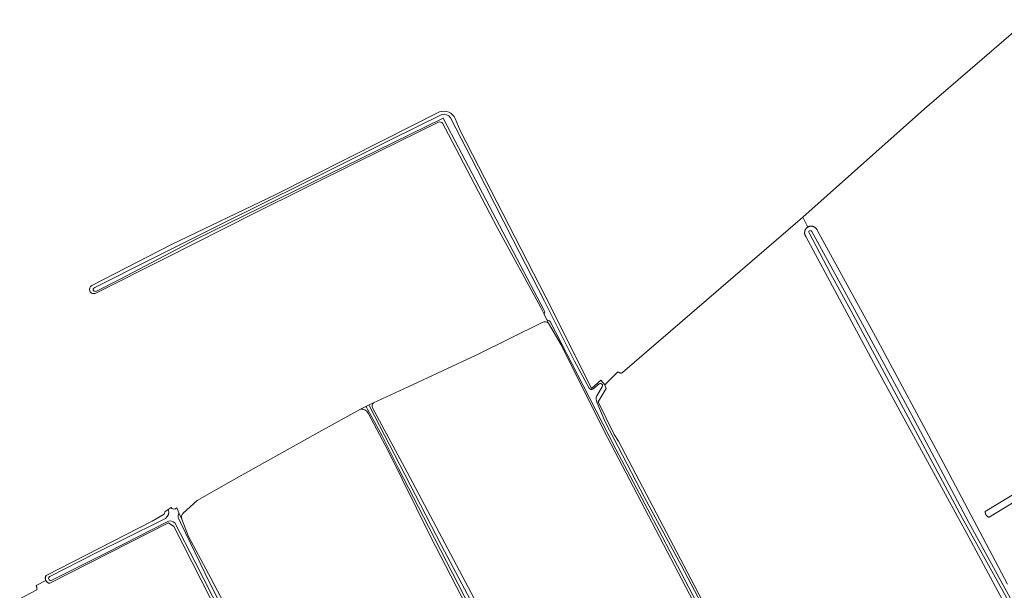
# Model space of a CAD drawing. Extents: x 199200 to 204075, y 460125 to 464703.
# Tile 163 of 174: x 202490 to 202786, y 464495 to 464667. Entities that reach past the tile are written whole.
import ezdxf

# ---------------------------------------------------------------- set-up
doc = ezdxf.new("R2010")
doc.units = 0
doc.layers.add('B-WE-GR-GRAS-GV', color=60, linetype='Continuous', lineweight=13)
doc.layers.add('B-WE-OG-WATER_SLOOT-GV', color=120, linetype='Continuous', lineweight=18)

msp = doc.modelspace()

# ---------------------------------------------------------------- linework, layer by layer
at = {"layer": 'B-WE-GR-GRAS-GV', "flags": 128}
for points in [[(202792.813, 464666.808), (202761.701, 464639.956), (202725.137, 464607.434), (202726.63, 464604.425), (202726.703, 464604.469), (202726.781, 464604.511), (202726.861, 464604.55), (202726.943, 464604.585), (202727.026, 464604.616), (202727.11, 464604.644), (202727.196, 464604.667), (202727.283, 464604.687), (202727.37, 464604.703), (202727.458, 464604.715), (202727.547, 464604.723), (202727.636, 464604.727), (202727.725, 464604.727), (202727.813, 464604.724), (202727.902, 464604.716), (202727.99, 464604.704), (202728.078, 464604.688), (202728.164, 464604.668), (202728.25, 464604.644), (202728.335, 464604.617), (202728.418, 464604.586), (202728.5, 464604.551), (202728.58, 464604.512), (202728.658, 464604.47), (202728.734, 464604.424), (202728.808, 464604.375), (202728.88, 464604.323), (202728.95, 464604.267), (202729.017, 464604.209), (202729.081, 464604.147), (202729.142, 464604.083), (202729.201, 464604.016), (202729.256, 464603.946), (202729.308, 464603.874), (202729.357, 464603.8), (202729.403, 464603.724), (202729.445, 464603.645), (202729.483, 464603.565), (202746.996, 464571.512), (202767.363, 464533.657), (202786.644, 464497.081)], [(202789.616, 464484.18), (202775.048, 464511.248), (202768.075, 464524.017), (202747.089, 464562.445), (202726.059, 464601.621), (202726.011, 464601.694), (202725.965, 464601.77), (202725.922, 464601.848), (202725.884, 464601.928), (202725.848, 464602.01), (202725.817, 464602.093), (202725.789, 464602.178), (202725.765, 464602.263), (202725.745, 464602.35), (202725.729, 464602.437), (202725.717, 464602.526), (202725.709, 464602.614), (202725.705, 464602.703), (202725.705, 464602.792), (202725.709, 464602.881), (202725.716, 464602.969), (202725.728, 464603.057), (202725.744, 464603.145), (202725.764, 464603.232), (202725.787, 464603.317), (202725.815, 464603.402), (202725.846, 464603.485), (202725.881, 464603.567), (202725.919, 464603.647), (202725.961, 464603.726), (202726.007, 464603.802), (202726.056, 464603.876), (202726.108, 464603.948), (202726.163, 464604.018), (202726.222, 464604.085), (202726.283, 464604.149), (202726.348, 464604.21), (202726.415, 464604.269), (202726.484, 464604.324), (202726.556, 464604.376), (202726.63, 464604.425), (202725.137, 464607.434), (202724.373, 464606.754), (202671.013, 464560.686), (202670.984, 464560.673), (202670.918, 464560.647), (202670.85, 464560.624), (202670.781, 464560.605), (202670.712, 464560.59), (202670.642, 464560.579), (202670.571, 464560.572), (202670.5, 464560.569), (202670.429, 464560.57), (202670.358, 464560.576), (202670.287, 464560.585), (202670.217, 464560.597), (202670.148, 464560.614), (202670.08, 464560.635), (202670.013, 464560.66), (202669.948, 464560.688), (202669.885, 464560.72), (202669.823, 464560.755), (202669.763, 464560.794), (202669.706, 464560.836), (202669.651, 464560.881), (202669.599, 464560.929)], [(202646.862, 464575.785), (202627.174, 464566.048), (202606.595, 464556.443), (202596.121, 464551.612)], [(202768.233, 464347.664), (202761.736, 464359.575), (202713.445, 464451.392), (202665.338, 464543.287), (202652.547, 464569.04), (202648.786, 464575.519)], [(202669.599, 464560.929), (202665.628, 464557.074), (202666.1, 464555.925), (202663.663, 464551.876), (202668.524, 464542.071), (202669.755, 464540.088), (202692.53, 464496.832), (202715.388, 464452.715), (202748.169, 464390.281), (202770.048, 464349.318), (202782.399, 464326.787), (202783.205, 464325.29)], [(202846.776, 464557.174), (202781.106, 464517.218), (202781.056, 464517.236), (202780.979, 464517.267), (202780.904, 464517.302), (202780.831, 464517.341), (202780.76, 464517.383), (202780.691, 464517.428), (202780.624, 464517.477), (202780.56, 464517.529), (202780.498, 464517.583), (202780.439, 464517.641), (202780.383, 464517.702), (202780.329, 464517.765), (202780.279, 464517.831), (202780.232, 464517.899), (202780.189, 464517.969), (202780.149, 464518.041), (202780.112, 464518.116), (202780.08, 464518.191), (202780.05, 464518.269), (202780.025, 464518.347), (202780.004, 464518.427), (202779.986, 464518.508), (202779.972, 464518.589), (202779.962, 464518.671), (202779.957, 464518.754), (202779.955, 464518.836), (202779.957, 464518.919), (202845.907, 464558.925)], [(202592.213, 464549.661), (202578.816, 464542.258), (202554.069, 464528.456), (202543.161, 464522.244), (202538.968, 464518.445)], [(202595.842, 464550.062), (202606.311, 464530.811), (202642.01, 464463.33), (202667.583, 464413.219), (202693.895, 464362.073), (202706.847, 464336.64)], [(202704.801, 464335.634), (202691.25, 464361.605), (202680.718, 464382.032), (202668.358, 464405.734), (202656.092, 464429.176), (202642.997, 464454.512), (202627.089, 464484.721), (202613.31, 464511.418), (202600.591, 464537.183), (202594.551, 464548.539)], [(202538.538, 464516.632), (202540.579, 464511.407), (202547.281, 464498.879), (202575.778, 464444.918)], [(202568.944, 464450.129), (202536.161, 464514.42), (202534.568, 464515.546), (202498.938, 464497.354), (202498.912, 464497.357), (202498.835, 464497.367), (202498.758, 464497.382), (202498.682, 464497.401), (202498.607, 464497.423), (202498.534, 464497.449), (202498.461, 464497.479), (202498.391, 464497.513), (202498.322, 464497.55), (202498.256, 464497.591), (202498.191, 464497.635), (202498.129, 464497.682), (202498.069, 464497.733), (202498.012, 464497.786), (202497.958, 464497.842), (202497.907, 464497.901), (202497.859, 464497.963), (202497.814, 464498.027), (202497.772, 464498.093), (202497.734, 464498.161), (202497.699, 464498.231), (202494.784, 464496.708), (202494.799, 464496.679), (202494.84, 464496.591), (202494.878, 464496.502), (202494.912, 464496.411), (202494.942, 464496.319), (202494.969, 464496.225), (202494.991, 464496.131), (202495.01, 464496.036), (202495.025, 464495.94), (202495.036, 464495.843), (202495.043, 464495.747), (202495.045, 464495.65), (202495.044, 464495.553), (202495.039, 464495.456), (202495.03, 464495.359), (202489.861, 464492.72)]]:
    msp.add_lwpolyline(points, dxfattribs=at)
at = {"layer": 'B-WE-GR-GRAS-GV'}
for points in [[(202648.786, 464575.519, 0.3371109), (202646.862, 464575.785)], [(202594.551, 464548.539, 0.3345941), (202592.213, 464549.661)], [(202596.121, 464551.612, 0.2355176), (202595.842, 464550.062)], [(202538.968, 464518.445, 0.2607756), (202538.538, 464516.632)]]:
    msp.add_lwpolyline(points, format="xyb", dxfattribs=at)
at = {"layer": 'B-WE-OG-WATER_SLOOT-GV', "flags": 128}
for points in [[(202616.021, 464639.071), (202598.78, 464630.342), (202566.849, 464614.23), (202535.438, 464599.205), (202511.555, 464586.846)], [(202512.41, 464586.31), (202529.373, 464594.778), (202550.978, 464605.634), (202575.234, 464617.651), (202601.446, 464630.814), (202616.675, 464638.334)], [(202616.675, 464638.334), (202601.446, 464630.814), (202575.234, 464617.651), (202550.978, 464605.634), (202529.373, 464594.778), (202512.41, 464586.31)], [(202512.752, 464584.632), (202533.686, 464595.142), (202560.221, 464608.535), (202591.489, 464624.036), (202615.657, 464636)], [(202647.621, 464579.019), (202647.471, 464579.333), (202619.645, 464632.376), (202619.52, 464632.614), (202617.101, 464637.225), (202542.68, 464600.758), (202520.061, 464588.807), (202512.891, 464585.213)], [(202512.891, 464585.213), (202520.061, 464588.807), (202542.68, 464600.758), (202617.101, 464637.225), (202619.52, 464632.614), (202619.645, 464632.376), (202647.471, 464579.333), (202647.621, 464579.019)], [(202616.927, 464635.703), (202618.744, 464632.242), (202633.376, 464604.364), (202646.434, 464580.264), (202647.404, 464578.307)], [(202619.279, 464637.285), (202627.227, 464621.926), (202638.083, 464600.722), (202647.571, 464582.153), (202656.536, 464564.119), (202660.966, 464556.051)], [(202660.966, 464556.051), (202656.536, 464564.119), (202647.571, 464582.153), (202638.083, 464600.722), (202627.227, 464621.926), (202619.279, 464637.285)], [(202783.205, 464325.29), (202782.399, 464326.787), (202770.048, 464349.318), (202748.169, 464390.281), (202715.388, 464452.715), (202692.53, 464496.832), (202669.755, 464540.088), (202668.524, 464542.071), (202663.663, 464551.876), (202666.1, 464555.925), (202665.628, 464557.074), (202664.51, 464558.458), (202661.638, 464555.961), (202649.8, 464579.837), (202622.25, 464633.464), (202620.755, 464637.098)], [(202786.644, 464497.081), (202767.363, 464533.657), (202746.996, 464571.512), (202729.483, 464603.565), (202729.445, 464603.645), (202729.403, 464603.724), (202729.357, 464603.8), (202729.308, 464603.874), (202729.256, 464603.946), (202729.201, 464604.016), (202729.142, 464604.083), (202729.081, 464604.147), (202729.017, 464604.209), (202728.95, 464604.267), (202728.88, 464604.323), (202728.808, 464604.375), (202728.734, 464604.424), (202728.658, 464604.47), (202728.58, 464604.512), (202728.5, 464604.551), (202728.418, 464604.586), (202728.335, 464604.617), (202728.25, 464604.644), (202728.164, 464604.668), (202728.078, 464604.688), (202727.99, 464604.704), (202727.902, 464604.716), (202727.813, 464604.724), (202727.725, 464604.727), (202727.636, 464604.727), (202727.547, 464604.723), (202727.458, 464604.715), (202727.37, 464604.703), (202727.283, 464604.687), (202727.196, 464604.667), (202727.11, 464604.644), (202727.026, 464604.616), (202726.943, 464604.585), (202726.861, 464604.55), (202726.781, 464604.511), (202726.703, 464604.469), (202726.63, 464604.425), (202726.556, 464604.376), (202726.484, 464604.324), (202726.415, 464604.269), (202726.348, 464604.21), (202726.283, 464604.149), (202726.222, 464604.085), (202726.163, 464604.018), (202726.108, 464603.948), (202726.056, 464603.876), (202726.007, 464603.802), (202725.961, 464603.726), (202725.919, 464603.647), (202725.881, 464603.567), (202725.846, 464603.485), (202725.815, 464603.402), (202725.787, 464603.317), (202725.764, 464603.232), (202725.744, 464603.145), (202725.728, 464603.057), (202725.716, 464602.969), (202725.709, 464602.881), (202725.705, 464602.792), (202725.705, 464602.703), (202725.709, 464602.614), (202725.717, 464602.526), (202725.729, 464602.437), (202725.745, 464602.35), (202725.765, 464602.263), (202725.789, 464602.178), (202725.817, 464602.093), (202725.848, 464602.01), (202725.884, 464601.928), (202725.922, 464601.848), (202725.965, 464601.77), (202726.011, 464601.694), (202726.059, 464601.621), (202747.089, 464562.445), (202768.075, 464524.017), (202775.048, 464511.248), (202789.616, 464484.18)], [(202842.425, 464388.96), (202824.62, 464421.654), (202805.52, 464456.904), (202788.376, 464489.475), (202773.058, 464517.051), (202756.115, 464548.623), (202739.613, 464579.328), (202733.524, 464590.485), (202727.029, 464602.69)], [(202727.029, 464602.69), (202733.524, 464590.485), (202739.613, 464579.328), (202756.115, 464548.623), (202773.058, 464517.051), (202788.376, 464489.475), (202805.52, 464456.904), (202824.62, 464421.654), (202842.425, 464388.96), (202852.837, 464369.426)], [(202727.851, 464603.096), (202741.791, 464577.656), (202757.875, 464547.948), (202775.078, 464515.61), (202790.329, 464487.662), (202805.196, 464460.569), (202818.621, 464435.443), (202833.467, 464408.193), (202848.365, 464380.536), (202854.764, 464368.882)], [(202854.764, 464368.882), (202848.365, 464380.536), (202833.467, 464408.193), (202818.621, 464435.443), (202805.196, 464460.569), (202790.329, 464487.662), (202775.078, 464515.61), (202757.875, 464547.948), (202741.791, 464577.656), (202727.851, 464603.096)], [(202647.404, 464578.307), (202648.252, 464576.596)], [(202648.252, 464576.596), (202648.786, 464575.519), (202652.547, 464569.04)], [(202781.335, 464323.998), (202780.199, 464325.733), (202780.163, 464325.793), (202772.406, 464340.013), (202760.667, 464363.285), (202747.472, 464388.165), (202734.334, 464413.463), (202720.957, 464438.811), (202709.108, 464461.614), (202696.736, 464485.014), (202682.923, 464511.437), (202669.009, 464537.734), (202659.207, 464556.806), (202649.272, 464576.073)], [(202649.272, 464576.073), (202659.207, 464556.806), (202669.009, 464537.734), (202682.923, 464511.437), (202696.736, 464485.014), (202709.108, 464461.614), (202720.957, 464438.811), (202734.334, 464413.463), (202747.472, 464388.165), (202760.667, 464363.285), (202772.406, 464340.013), (202780.163, 464325.793), (202780.199, 464325.733), (202781.335, 464323.998)], [(202652.547, 464569.04), (202665.338, 464543.287), (202713.445, 464451.392), (202761.736, 464359.575), (202768.233, 464347.664), (202780.822, 464323.675)], [(202662.062, 464555.714), (202664.012, 464557.323)], [(202664.012, 464557.323), (202662.062, 464555.714)], [(202664.88, 464556.385), (202663.238, 464553.674)], [(202663.238, 464553.674), (202664.88, 464556.385)], [(202593.855, 464550.481), (202592.213, 464549.661)], [(202594.89, 464550.998), (202593.855, 464550.481)], [(202705.447, 464335.953), (202691.456, 464362.59), (202664.996, 464413.589), (202639.571, 464462.222), (202612.667, 464514.477), (202603.718, 464531.886), (202598.749, 464541.679), (202594.409, 464549.681)], [(202594.409, 464549.681), (202598.749, 464541.679), (202603.718, 464531.886), (202612.667, 464514.477), (202639.571, 464462.222), (202664.996, 464413.589), (202691.456, 464362.59), (202705.447, 464335.953)], [(202596.121, 464551.612), (202594.89, 464550.998)], [(202594.941, 464550.613), (202602.462, 464536.063), (202616.582, 464508.687), (202629.62, 464484.121), (202642.853, 464458.515), (202656.425, 464432.556), (202672.524, 464400.92), (202691.261, 464364.915), (202706.046, 464336.35)], [(202706.046, 464336.35), (202691.261, 464364.915), (202672.524, 464400.92), (202656.425, 464432.556), (202642.853, 464458.515), (202629.62, 464484.121), (202616.582, 464508.687), (202602.462, 464536.063), (202594.941, 464550.613)], [(202706.847, 464336.64), (202693.895, 464362.073), (202667.583, 464413.219), (202642.01, 464463.33), (202606.311, 464530.811), (202595.842, 464550.062)], [(202663.278, 464551.829), (202665.767, 464545.888), (202677.579, 464523.169), (202688.57, 464502.829), (202699.742, 464481.648), (202711.93, 464458.215), (202722.69, 464437.789), (202733.318, 464417.28), (202743.888, 464397.322), (202753.32, 464379.482), (202763.073, 464360.99), (202771.079, 464345.541), (202780.859, 464327.048), (202782.289, 464324.43)], [(202782.289, 464324.43), (202780.859, 464327.048), (202771.079, 464345.541), (202763.073, 464360.99), (202753.32, 464379.482), (202743.888, 464397.322), (202733.318, 464417.28), (202722.69, 464437.789), (202711.93, 464458.215), (202699.742, 464481.648), (202688.57, 464502.829), (202677.579, 464523.169), (202665.767, 464545.888), (202663.278, 464551.829)], [(202594.551, 464548.539), (202600.591, 464537.183), (202613.31, 464511.418), (202627.089, 464484.721), (202642.997, 464454.512), (202656.092, 464429.176), (202668.358, 464405.734), (202680.718, 464382.032), (202691.25, 464361.605), (202704.801, 464335.634)], [(202534.46, 464519.532), (202534.35, 464519.464), (202533.55, 464518.973), (202533.287, 464518.168), (202529.619, 464516.044), (202497.83, 464499.743), (202497.787, 464499.678), (202497.748, 464499.61), (202497.712, 464499.541), (202497.679, 464499.47), (202497.65, 464499.397), (202497.625, 464499.323), (202497.604, 464499.248), (202497.587, 464499.172), (202497.574, 464499.095), (202497.564, 464499.017), (202497.559, 464498.939), (202497.558, 464498.861), (202497.56, 464498.783), (202497.567, 464498.705), (202497.577, 464498.628), (202497.592, 464498.551), (202497.61, 464498.475), (202497.632, 464498.401), (202497.658, 464498.327), (202497.688, 464498.255), (202497.699, 464498.231), (202497.734, 464498.161), (202497.772, 464498.093), (202497.814, 464498.027), (202497.859, 464497.963), (202497.907, 464497.901), (202497.958, 464497.842), (202498.012, 464497.786), (202498.069, 464497.733), (202498.129, 464497.682), (202498.191, 464497.635), (202498.256, 464497.591), (202498.322, 464497.55), (202498.391, 464497.513), (202498.461, 464497.479), (202498.534, 464497.449), (202498.607, 464497.423), (202498.682, 464497.401), (202498.758, 464497.382), (202498.835, 464497.367), (202498.912, 464497.357), (202498.938, 464497.354), (202534.568, 464515.546), (202536.161, 464514.42), (202568.944, 464450.129)], [(202535.385, 464520.098), (202534.46, 464519.532)], [(202537.042, 464520.019), (202536.752, 464519.819)], [(202537.693, 464518.545), (202537.042, 464520.019)], [(202499.137, 464499.544), (202512.446, 464506.347), (202531.837, 464515.959), (202533.631, 464516.879)], [(202533.631, 464516.879), (202531.837, 464515.959), (202512.446, 464506.347), (202499.137, 464499.544)], [(202537.629, 464516.726), (202538.194, 464515.629), (202545.639, 464500.261), (202557.632, 464476.108), (202570.172, 464452.76), (202581.993, 464430.227), (202594.364, 464407.122), (202604.196, 464389.079), (202616.005, 464366.384), (202628.497, 464343.108)], [(202628.497, 464343.108), (202616.005, 464366.384), (202604.196, 464389.079), (202594.364, 464407.122), (202581.993, 464430.227), (202570.172, 464452.76), (202557.632, 464476.108), (202545.639, 464500.261), (202538.194, 464515.629), (202537.629, 464516.726)], [(202540.579, 464511.407), (202538.538, 464516.632), (202537.693, 464518.545)], [(202534.353, 464515.94), (202516.349, 464506.713), (202499.362, 464498.23)], [(202499.362, 464498.23), (202516.349, 464506.713), (202534.353, 464515.94)], [(202627.641, 464342.516), (202616.691, 464363.064), (202600.327, 464394.184), (202584.212, 464424.212), (202569.147, 464452.574), (202555.746, 464477.918), (202542.604, 464503.68), (202536.444, 464515.495)], [(202536.444, 464515.495), (202542.604, 464503.68), (202555.746, 464477.918), (202569.147, 464452.574), (202584.212, 464424.212), (202600.327, 464394.184), (202616.691, 464363.064), (202627.641, 464342.516)], [(202575.778, 464444.918), (202547.281, 464498.879), (202540.579, 464511.407)]]:
    msp.add_lwpolyline(points, dxfattribs=at)
at = {"layer": 'B-WE-OG-WATER_SLOOT-GV'}
for points in [[(202620.755, 464637.098, 0.3776342), (202616.021, 464639.071)], [(202616.675, 464638.334, -0.3343689), (202619.279, 464637.285)], [(202619.279, 464637.285, 0.3343689), (202616.675, 464638.334)], [(202615.657, 464636, -0.2811919), (202616.927, 464635.703)], [(202727.029, 464602.69, -1.143416), (202727.851, 464603.096)], [(202727.851, 464603.096, 1.143416), (202727.029, 464602.69)], [(202511.555, 464586.846, 0.4108968), (202510.915, 464585.192)], [(202510.915, 464585.192, 0.4613934), (202512.752, 464584.632)], [(202512.891, 464585.213, -1.2192288), (202512.41, 464586.31)], [(202512.41, 464586.31, 1.2192288), (202512.891, 464585.213)], [(202647.404, 464578.307, 0.1227729), (202647.621, 464579.019)], [(202647.621, 464579.019, -0.1227729), (202647.404, 464578.307)], [(202649.272, 464576.073, 0.1350121), (202648.252, 464576.596)], [(202648.252, 464576.596, -0.1350121), (202649.272, 464576.073)], [(202660.966, 464556.051, 0.4626186), (202662.062, 464555.714)], [(202662.062, 464555.714, -0.4626186), (202660.966, 464556.051)], [(202664.012, 464557.323, -0.8062799), (202664.88, 464556.385)], [(202664.88, 464556.385, 0.8062799), (202664.012, 464557.323)], [(202663.238, 464553.674, 0.2091752), (202663.278, 464551.829)], [(202663.278, 464551.829, -0.2091752), (202663.238, 464553.674)], [(202592.213, 464549.661, -0.3345941), (202594.551, 464548.539)], [(202594.409, 464549.681, 0.1145212), (202593.855, 464550.481)], [(202593.855, 464550.481, -0.1145212), (202594.409, 464549.681)], [(202594.89, 464550.998, 0.0406628), (202594.941, 464550.613)], [(202594.941, 464550.613, -0.0406628), (202594.89, 464550.998)], [(202595.842, 464550.062, -0.2355176), (202596.121, 464551.612)], [(202533.631, 464516.879, 0.3720945), (202534.46, 464519.532)], [(202534.46, 464519.532, -0.3720945), (202533.631, 464516.879)], [(202536.521, 464519.706, -0.3400068), (202535.385, 464520.098)], [(202536.752, 464519.819, -0.0677779), (202536.521, 464519.706)], [(202537.693, 464518.545, 0.1758395), (202537.629, 464516.726)], [(202537.629, 464516.726, -0.1758395), (202537.693, 464518.545)], [(202536.444, 464515.495, 0.3524779), (202534.353, 464515.94)], [(202534.353, 464515.94, -0.3524779), (202536.444, 464515.495)], [(202499.362, 464498.23, -1.048949), (202499.137, 464499.544)], [(202499.137, 464499.544, 1.048949), (202499.362, 464498.23)]]:
    msp.add_lwpolyline(points, format="xyb", dxfattribs=at)

doc.saveas('drawing.dxf')
